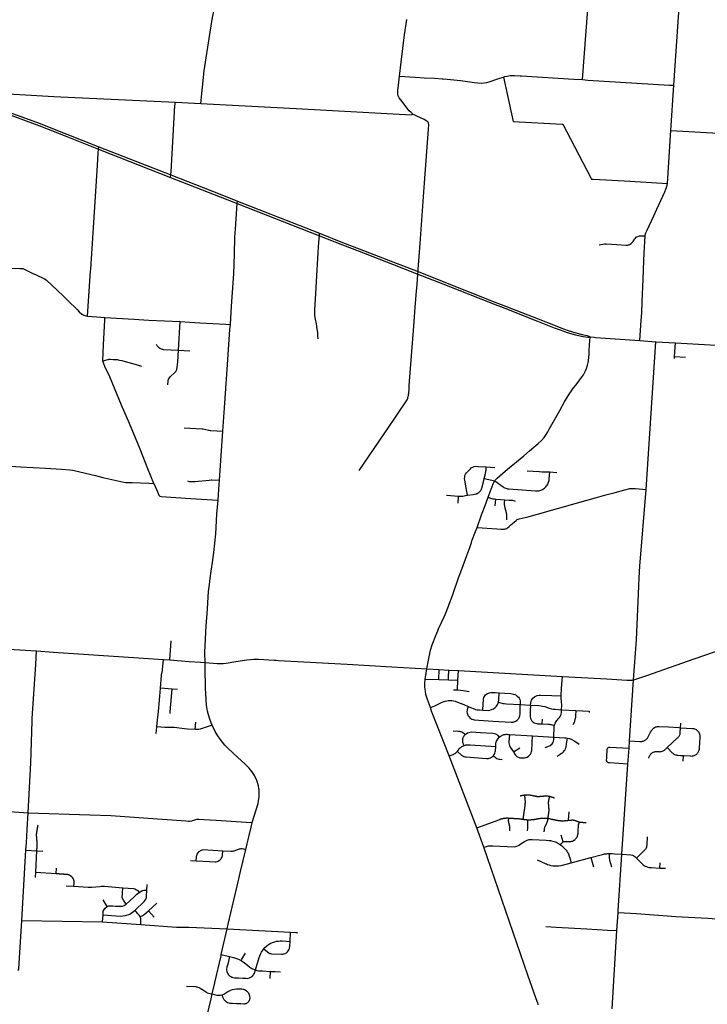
# Model space of a CAD drawing. Header units: feet. Extents: x 1677015 to 1902061, y 161166 to 378285.
# Tile 37 of 66: x 1826682 to 1848108, y 198333 to 229041. Entities that reach past the tile are written whole.
import ezdxf

# ---------------------------------------------------------------- set-up
doc = ezdxf.new("R2010")
doc.units = ezdxf.units.FT
doc.header["$MEASUREMENT"] = 0
doc.layers.add('326765_Road_Centerlines_O', color=7, linetype='Continuous')

msp = doc.modelspace()

# ---------------------------------------------------------------- linework, layer by layer
at = {"layer": '326765_Road_Centerlines_O'}
for p, q in [((1847068, 226996), (1848035, 241056)), ((1846974, 225586), (1847068, 226996)), ((1831532, 226467), (1832330, 226427)), ((1846865, 223929), (1846974, 225586)), ((1846974, 225586), (1848648, 225493)), ((1829140, 225003), (1829146, 225077)), ((1829140, 225003), (1831385, 224124)), ((1829140, 225003), (1831385, 224124)), ((1829146, 225077), (1831395, 224198)), ((1831385, 224124), (1831395, 224198)), ((1833463, 223307), (1833468, 223383)), ((1833463, 223307), (1836023, 222304)), ((1833463, 223307), (1836023, 222304)), ((1833468, 223383), (1836028, 222380)), ((1836023, 222304), (1836028, 222380)), ((1839090, 221108), (1839094, 221183)), ((1829334, 219757), (1829349, 219757)), ((1831626, 218731), (1831680, 219625)), ((1846006, 219037), (1846510, 218999)), ((1846006, 219037), (1846510, 218999)), ((1846205, 214389), (1846510, 218999)), ((1846510, 218999), (1847117, 218960)), ((1846510, 218999), (1847117, 218960)), ((1847089, 218535), (1847117, 218960)), ((1831626, 218731), (1831986, 218709)), ((1847086, 218470), (1847089, 218535)), ((1847089, 218535), (1847426, 218512)), ((1832905, 214679), (1833013, 216204)), ((1841221, 215091), (1841491, 215072)), ((1841156, 214736), (1841485, 214658)), ((1843201, 214935), (1843420, 214920)), ((1839979, 214213), (1840359, 214186)), ((1840344, 213965), (1840359, 214186)), ((1841501, 213877), (1841515, 214091)), ((1825464, 209466), (1827209, 209356)), ((1831356, 209072), (1831398, 209674)), ((1831165, 209086), (1831356, 209072)), ((1831356, 209072), (1831958, 209029)), ((1839371, 208792), (1839749, 208773)), ((1839741, 208467), (1839749, 208773)), ((1839749, 208773), (1840057, 208758)), ((1840057, 208758), (1840357, 208743)), ((1840334, 208442), (1840357, 208743)), ((1840357, 208743), (1843593, 208561)), ((1839319, 208476), (1839741, 208467)), ((1839741, 208467), (1840042, 208450)), ((1840042, 208450), (1840334, 208442)), ((1840323, 208136), (1840334, 208442)), ((1845686, 206551), (1845813, 208455)), ((1831434, 208166), (1831066, 208189)), ((1831600, 208156), (1831434, 208166)), ((1840200, 208138), (1840323, 208136)), ((1842281, 207682), (1842597, 207665)), ((1843569, 207522), (1844008, 207498)), ((1830937, 206774), (1830956, 206982)), ((1832153, 206904), (1832167, 207128)), ((1842961, 207077), (1842970, 207231)), ((1847273, 206959), (1847282, 207098)), ((1841940, 206748), (1842666, 206705)), ((1842666, 206705), (1843331, 206667)), ((1847268, 206802), (1847273, 206959)), ((1840513, 206397), (1840528, 206404)), ((1845669, 206320), (1845686, 206551)), ((1840927, 203839), (1840064, 206079)), ((1842066, 206203), (1842266, 206336)), ((1845636, 205822), (1845669, 206320)), ((1847358, 205916), (1847368, 206080)), ((1845450, 203015), (1845636, 205822)), ((1843782, 204072), (1843801, 204331)), ((1841145, 203229), (1840927, 203839)), ((1843620, 203396), (1843558, 203609)), ((1826747, 200952), (1826876, 203141)), ((1826876, 203141), (1827217, 203122)), ((1827188, 202451), (1827217, 203122)), ((1827217, 203122), (1827402, 203112)), ((1845334, 201251), (1845450, 203015)), ((1832007, 202823), (1832185, 202812)), ((1843866, 202749), (1844482, 202915)), ((1844482, 202915), (1844567, 202616)), ((1846626, 202581), (1846638, 202741)), ((1827171, 202285), (1827188, 202451)), ((1827188, 202451), (1827819, 202413)), ((1827819, 202413), (1827830, 202584)), ((1830645, 201891), (1830658, 202070)), ((1828131, 202032), (1828360, 202017)), ((1829405, 201387), (1829285, 201591)), ((1830693, 201252), (1830953, 201491)), ((1830693, 201252), (1830875, 201052)), ((1845294, 200631), (1845331, 201200)), ((1845331, 201200), (1845334, 201251)), ((1826747, 200952), (1829265, 200901)), ((1829265, 200901), (1829281, 201122)), ((1829265, 200901), (1830455, 200825)), ((1832965, 199882), (1833151, 200690)), ((1833151, 200690), (1835122, 200579)), ((1835106, 200295), (1835122, 200579)), ((1843082, 200759), (1843404, 200741)), ((1845143, 198193), (1845294, 200631)), ((1832965, 199882), (1833215, 199822)), ((1834482, 199357), (1834472, 199133))]:
    msp.add_line(p, q, dxfattribs=at)
for points in [[(1832330, 226427), (1832429, 227449), (1832610, 228589), (1832690, 229106), (1832763, 229444), (1832734, 229539), (1832417, 230228), (1832312, 230459), (1832210, 230660)], [(1844217, 227171), (1844387, 229371), (1844388, 229382)], [(1838522, 227277), (1838570, 227717), (1838677, 228572), (1838746, 229052)], [(1838936, 226094), (1838877, 226143), (1838822, 226202), (1838715, 226336), (1838596, 226489), (1838505, 226608), (1838493, 226628), (1838484, 226646), (1838477, 226664), (1838471, 226684), (1838467, 226703), (1838464, 226723), (1838464, 226763), (1838469, 226838), (1838489, 226998), (1838522, 227277)], [(1838522, 227277), (1839006, 227251), (1839283, 227232), (1839613, 227214), (1839848, 227198), (1839874, 227197)], [(1839874, 227197), (1840007, 227188), (1840215, 227167), (1840317, 227154), (1840421, 227140), (1840712, 227098), (1840856, 227078), (1840958, 227069), (1841061, 227064), (1841154, 227070), (1841238, 227083), (1841343, 227113), (1841490, 227161), (1841642, 227217), (1841754, 227253)], [(1841754, 227253), (1841804, 227267), (1841873, 227282), (1841965, 227296), (1842020, 227299), (1842096, 227298), (1842280, 227290)], [(1841754, 227253), (1842055, 225868), (1843589, 225785)], [(1842280, 227290), (1842323, 227288), (1843953, 227187), (1844217, 227171)], [(1844217, 227171), (1844386, 227160), (1846928, 226998), (1847068, 226996)], [(1824899, 226738), (1825188, 226606), (1825759, 226337), (1826068, 226199), (1826410, 226060), (1827279, 225742), (1828151, 225397), (1829140, 225003)], [(1824899, 226738), (1825188, 226606), (1825759, 226337), (1826068, 226199), (1826410, 226060), (1827279, 225742), (1828151, 225397), (1829140, 225003)], [(1824934, 226791), (1825163, 226686), (1825665, 226448), (1825996, 226301), (1826369, 226148), (1826630, 226053), (1827284, 225817), (1828156, 225472), (1829146, 225077)], [(1825527, 226780), (1825548, 226774), (1825605, 226766), (1827751, 226650), (1831532, 226467)], [(1831395, 224198), (1831399, 224311), (1831513, 226350), (1831532, 226467)], [(1832330, 226427), (1835299, 226276), (1838315, 226106), (1838890, 226078), (1838936, 226094)], [(1839408, 225842), (1839401, 225853), (1839371, 225878), (1839281, 225926), (1839058, 226032), (1838936, 226094)], [(1839094, 221183), (1839098, 221259), (1839108, 221389), (1839157, 222058), (1839299, 223952), (1839421, 225628), (1839429, 225773), (1839422, 225819), (1839408, 225842)], [(1843589, 225785), (1843611, 225784), (1844482, 224105)], [(1828799, 219795), (1828891, 221196), (1828894, 221257), (1829104, 224497), (1829128, 224877), (1829140, 225003)], [(1831395, 224198), (1832930, 223595), (1833468, 223383)], [(1831385, 224124), (1832925, 223519), (1833463, 223307)], [(1831385, 224124), (1832925, 223519), (1833463, 223307)], [(1844482, 224105), (1844499, 224071), (1844552, 224071), (1845526, 224015), (1846865, 223929)], [(1846168, 222299), (1846186, 222368), (1846221, 222457), (1846368, 222764), (1846441, 222919), (1846531, 223127), (1846781, 223670), (1846817, 223751), (1846836, 223808), (1846856, 223881), (1846865, 223929)], [(1833246, 219539), (1833285, 220110), (1833356, 221112), (1833378, 221724), (1833391, 222255), (1833404, 222513), (1833463, 223307)], [(1836028, 222380), (1836742, 222097), (1837264, 221897), (1838306, 221493), (1839094, 221183)], [(1835978, 219090), (1835977, 219184), (1835971, 219287), (1835953, 219398), (1835927, 219553), (1835898, 219697), (1835888, 219755), (1835879, 219831), (1835877, 219908), (1835881, 219985), (1835917, 220675), (1835928, 220875), (1835983, 221771), (1836004, 222099), (1836023, 222304)], [(1836023, 222304), (1836738, 222021), (1837259, 221821), (1838302, 221417), (1839090, 221108)], [(1836023, 222304), (1836738, 222021), (1837259, 221821), (1838302, 221417), (1839090, 221108)], [(1844740, 222024), (1844904, 222051), (1844953, 222054), (1845288, 222031), (1845572, 222011), (1845602, 222011), (1845624, 222013), (1845649, 222018), (1845674, 222026), (1845690, 222032), (1845709, 222042), (1845738, 222061), (1845758, 222078), (1845781, 222103), (1845797, 222125), (1845825, 222175), (1845833, 222189), (1845845, 222206), (1845868, 222232), (1845894, 222255), (1845916, 222269), (1845941, 222282), (1845966, 222292), (1845992, 222298), (1846026, 222303), (1846073, 222303), (1846168, 222299)], [(1846006, 219037), (1846044, 219656), (1846072, 219901), (1846075, 220241), (1846115, 220949), (1846127, 221516), (1846143, 221764), (1846168, 222299)], [(1824877, 221870), (1825379, 221619), (1825456, 221581), (1825928, 221344), (1826001, 221307), (1826687, 221282), (1826779, 221279), (1827113, 221120), (1827171, 221092), (1827456, 220954), (1827509, 220928), (1828048, 220421), (1828189, 220268), (1828473, 219998), (1828538, 219933), (1828622, 219857), (1828681, 219821), (1828740, 219800), (1828799, 219795)], [(1837256, 214977), (1838353, 216586), (1838478, 216766), (1838735, 217150), (1838755, 217188), (1838777, 217242), (1838798, 217328), (1838814, 217491), (1838823, 217637), (1838963, 219481), (1838998, 219925), (1839040, 220464), (1839066, 220780), (1839090, 221108)], [(1839090, 221108), (1839869, 220799), (1841442, 220180), (1841795, 220043), (1842813, 219642), (1843338, 219434), (1843519, 219364), (1843738, 219285), (1843999, 219212), (1844239, 219164), (1844384, 219139), (1844421, 219140), (1844454, 219145)], [(1839090, 221108), (1839869, 220799), (1841442, 220180), (1841795, 220043), (1842813, 219642), (1843338, 219434), (1843519, 219364), (1843738, 219285), (1843999, 219212), (1844239, 219164), (1844384, 219139), (1844421, 219140), (1844454, 219145)], [(1839094, 221183), (1839898, 220864), (1841472, 220245), (1841824, 220108), (1842843, 219708), (1843367, 219499), (1843549, 219429), (1843768, 219350), (1844010, 219271), (1844208, 219219), (1844367, 219189), (1844415, 219169), (1844454, 219145)], [(1828799, 219795), (1828939, 219782), (1829085, 219775), (1829334, 219757)], [(1829277, 218396), (1829273, 218408), (1829294, 218899), (1829338, 219671), (1829334, 219757)], [(1829349, 219757), (1830239, 219703), (1830707, 219673), (1831680, 219625)], [(1831680, 219625), (1831987, 219606), (1832296, 219588), (1833107, 219542), (1833246, 219539)], [(1833013, 216204), (1833064, 216941), (1833159, 218288), (1833235, 219377), (1833246, 219539)], [(1844429, 218671), (1844431, 218713), (1844440, 218905), (1844454, 219145)], [(1844454, 219145), (1844587, 219135), (1844624, 219132), (1846006, 219037)], [(1844454, 219145), (1844587, 219135), (1844624, 219132), (1846006, 219037)], [(1847117, 218960), (1848743, 218867), (1848891, 218859)], [(1847117, 218960), (1848743, 218867), (1848891, 218859)], [(1830935, 218924), (1830945, 218904), (1830951, 218889), (1830968, 218867), (1830993, 218842), (1831014, 218821), (1831048, 218797), (1831074, 218783), (1831093, 218776), (1831117, 218768), (1831136, 218763), (1831156, 218760), (1831176, 218758), (1831626, 218731)], [(1831297, 217657), (1831308, 217782), (1831324, 217831), (1831346, 217869), (1831380, 217909), (1831512, 218034), (1831545, 218072), (1831576, 218135), (1831589, 218199), (1831605, 218375), (1831626, 218731)], [(1843674, 217142), (1843692, 217175), (1843826, 217393), (1843878, 217471), (1843911, 217517), (1843949, 217568), (1844018, 217656), (1844193, 217881), (1844249, 217966), (1844314, 218087), (1844346, 218161), (1844378, 218262), (1844396, 218351), (1844405, 218406), (1844425, 218617), (1844429, 218671)], [(1829277, 218396), (1829359, 218420), (1829427, 218441), (1829448, 218448), (1829470, 218453), (1829492, 218455), (1829515, 218455), (1829597, 218448), (1829651, 218444), (1829688, 218442), (1829726, 218439), (1829755, 218435), (1829789, 218427), (1829860, 218409), (1830039, 218358), (1830236, 218305), (1830476, 218239)], [(1830861, 214576), (1830676, 215033), (1830438, 215651), (1830099, 216448), (1829859, 217020), (1829490, 217898), (1829340, 218228), (1829277, 218396)], [(1841485, 214658), (1841498, 214678), (1841563, 214739), (1841728, 214884), (1841885, 215021), (1842388, 215438), (1842567, 215594), (1842843, 215828), (1842946, 215919), (1843027, 216008), (1843092, 216108), (1843135, 216187), (1843184, 216272), (1843513, 216857), (1843674, 217142)], [(1831812, 216312), (1832368, 216279), (1832404, 216276), (1832438, 216269), (1832563, 216239), (1832585, 216235), (1832613, 216231), (1832634, 216229), (1833013, 216204)], [(1825430, 215177), (1826381, 215116), (1826713, 215096), (1827482, 215050), (1827980, 215020), (1828242, 215002), (1828329, 214995), (1828377, 214985), (1829044, 214821), (1829269, 214759), (1829931, 214618), (1829992, 214610), (1830183, 214607), (1830707, 214582), (1830861, 214576)], [(1840633, 214210), (1840595, 214443), (1840555, 214680), (1840547, 214735), (1840548, 214776), (1840558, 214824), (1840579, 214872), (1840602, 214906), (1840645, 214952), (1840729, 215038), (1840754, 215060), (1840804, 215090), (1840843, 215104), (1840898, 215112), (1840973, 215108), (1841221, 215091)], [(1841156, 214736), (1841192, 214886), (1841211, 214964), (1841215, 214995), (1841218, 215043), (1841221, 215091)], [(1842496, 214974), (1842868, 214948), (1842878, 214948), (1842951, 214944), (1842986, 214944), (1843047, 214943), (1843080, 214942), (1843147, 214939), (1843201, 214935)], [(1831912, 214661), (1831963, 214639), (1832021, 214637), (1832154, 214641), (1832245, 214648), (1832483, 214674), (1832583, 214685), (1832647, 214692), (1832669, 214692), (1832905, 214679)], [(1832863, 214058), (1832886, 214388), (1832905, 214679)], [(1840633, 214210), (1840808, 214238), (1840891, 214252), (1840901, 214254), (1840912, 214257), (1840924, 214261), (1840933, 214264), (1840945, 214269), (1840952, 214273), (1840961, 214277), (1840968, 214281), (1840978, 214287), (1840988, 214295), (1841003, 214306), (1841013, 214315), (1841024, 214326), (1841034, 214338), (1841045, 214352), (1841056, 214370), (1841068, 214393), (1841074, 214407), (1841083, 214434), (1841131, 214631), (1841156, 214736)], [(1841282, 214146), (1841344, 214313), (1841435, 214565), (1841468, 214631), (1841485, 214658)], [(1841485, 214658), (1841747, 214469), (1841772, 214453), (1841799, 214439), (1841828, 214427), (1841857, 214418), (1841887, 214411), (1841917, 214407), (1841922, 214407), (1842756, 214346), (1842761, 214345), (1842794, 214345), (1842826, 214347), (1842858, 214351), (1842890, 214358), (1842921, 214368), (1842952, 214381), (1842981, 214395), (1843009, 214412), (1843035, 214432), (1843059, 214453), (1843082, 214476), (1843103, 214502), (1843122, 214528), (1843138, 214556), (1843153, 214586), (1843164, 214616), (1843174, 214648), (1843180, 214679), (1843184, 214712), (1843201, 214935)], [(1830861, 214576), (1830988, 214291), (1831021, 214209), (1831044, 214178), (1831094, 214167), (1832000, 214111), (1832863, 214058)], [(1840934, 213208), (1841554, 213164), (1841675, 213156), (1841771, 213151), (1841789, 213153), (1841807, 213157), (1841824, 213162), (1841857, 213177), (1841887, 213198), (1841932, 213234), (1841987, 213285), (1842088, 213374), (1842150, 213423), (1842188, 213449), (1842243, 213469), (1842436, 213518), (1842559, 213545), (1842815, 213620), (1843442, 213798), (1843996, 213955), (1844661, 214142), (1844951, 214220), (1845239, 214296), (1845542, 214380), (1845693, 214415), (1845775, 214417), (1845874, 214415), (1846205, 214389)], [(1845813, 208455), (1845900, 209698), (1845973, 211376), (1845978, 211454), (1845984, 211559), (1845987, 211631), (1846010, 212000), (1846205, 214389)], [(1832459, 208993), (1832453, 209306), (1832494, 210152), (1832523, 210513), (1832533, 210668), (1832557, 211032), (1832570, 211203), (1832583, 211347), (1832618, 211618), (1832651, 211842), (1832693, 212116), (1832736, 212420), (1832790, 213007), (1832829, 213621), (1832863, 214058)], [(1840359, 214186), (1840423, 214182), (1840438, 214181), (1840452, 214181), (1840464, 214182), (1840471, 214183), (1840486, 214185), (1840571, 214199), (1840633, 214210)], [(1840934, 213208), (1841077, 213595), (1841187, 213894), (1841282, 214146)], [(1841282, 214146), (1841351, 214121), (1841387, 214108), (1841427, 214099), (1841473, 214094), (1841515, 214091)], [(1841515, 214091), (1841670, 214080), (1841795, 214071)], [(1841859, 213445), (1841865, 213549), (1841864, 213589), (1841861, 213613), (1841850, 213662), (1841815, 213804), (1841795, 213883), (1841793, 213898), (1841790, 213913), (1841789, 213929), (1841788, 213949), (1841790, 213983), (1841795, 214071)], [(1841795, 214071), (1841939, 214060), (1841996, 214056), (1842034, 214052), (1842062, 214046), (1842104, 214032), (1842125, 214022)], [(1840108, 210927), (1840125, 210972), (1840185, 211141), (1840359, 211631), (1840456, 211900), (1840615, 212333), (1840707, 212580), (1840763, 212735), (1840774, 212786), (1840889, 213084), (1840934, 213208)], [(1839371, 208792), (1839424, 209071), (1839488, 209382), (1839533, 209549), (1839646, 209840), (1839707, 209980), (1839735, 210042), (1839907, 210416), (1839949, 210511), (1840041, 210751), (1840108, 210927)], [(1845813, 208455), (1845854, 208464), (1846221, 208585), (1847704, 209111), (1848332, 209329), (1848809, 209499), (1848907, 209533), (1849422, 209713), (1849808, 209852), (1850303, 210056)], [(1826942, 204308), (1827024, 205867), (1827067, 207166), (1827070, 207242), (1827187, 208934), (1827209, 209356)], [(1827209, 209356), (1827733, 209320), (1831165, 209086)], [(1831066, 208189), (1831103, 208584), (1831106, 208607), (1831132, 208743), (1831135, 208766), (1831165, 209086)], [(1831958, 209029), (1832323, 209003), (1832459, 208993)], [(1832459, 208993), (1832836, 208967), (1832930, 208963), (1833023, 208967), (1833111, 208976), (1833412, 209022), (1833762, 209078), (1833870, 209090), (1833978, 209096), (1834125, 209093), (1834616, 209064), (1834675, 209062), (1834734, 209059), (1835534, 209013), (1836888, 208937), (1838276, 208855), (1839371, 208792)], [(1832678, 207034), (1832645, 207115), (1832603, 207229), (1832566, 207357), (1832537, 207477), (1832516, 207598), (1832507, 207659), (1832491, 207843), (1832475, 208190), (1832464, 208830), (1832459, 208993)], [(1839319, 208476), (1839325, 208526), (1839371, 208792)], [(1840042, 208450), (1840049, 208531), (1840057, 208758)], [(1843557, 207962), (1843570, 208192), (1843593, 208561)], [(1843593, 208561), (1844974, 208488), (1845606, 208445), (1845770, 208445), (1845813, 208455)], [(1839479, 207590), (1839387, 207837), (1839341, 207998), (1839324, 208096), (1839310, 208226), (1839306, 208327), (1839310, 208384), (1839312, 208421), (1839319, 208476)], [(1830956, 206982), (1830975, 207208), (1831009, 207470), (1831043, 207819), (1831066, 208189)], [(1831366, 207405), (1831371, 207454), (1831427, 208048), (1831434, 208166)], [(1840323, 208136), (1840508, 208121), (1840685, 208088)], [(1841116, 207512), (1841123, 207708), (1841130, 207810), (1841137, 207862), (1841149, 207898), (1841166, 207935), (1841202, 207981), (1841224, 208002), (1841259, 208026), (1841292, 208042), (1841317, 208051), (1841364, 208058), (1841409, 208057), (1841494, 208053), (1841628, 208043)], [(1841605, 207760), (1841611, 207830), (1841628, 208043)], [(1841628, 208043), (1841797, 208036), (1841991, 208022), (1842069, 208011), (1842109, 207997), (1842152, 207974), (1842189, 207946), (1842221, 207912), (1842245, 207878), (1842262, 207840), (1842276, 207800), (1842281, 207759), (1842281, 207682)], [(1842597, 207665), (1842618, 207778), (1842628, 207820), (1842669, 207877), (1842726, 207927), (1842807, 207965), (1842868, 207974), (1842898, 207973), (1843263, 207960), (1843413, 207959), (1843557, 207962)], [(1843569, 207522), (1843573, 207660), (1843566, 207768), (1843559, 207905), (1843557, 207962)], [(1839479, 207590), (1839566, 207625), (1839619, 207644), (1839663, 207661), (1839782, 207722), (1839842, 207753), (1839943, 207788), (1839988, 207799), (1840031, 207804), (1840084, 207808), (1840143, 207805), (1840203, 207797), (1840254, 207786), (1840325, 207761), (1840519, 207679), (1840660, 207622)], [(1840064, 206079), (1839517, 207480), (1839479, 207590)], [(1840660, 207622), (1840625, 207519), (1840620, 207457), (1840624, 207414), (1840632, 207385), (1840643, 207355), (1840654, 207332), (1840684, 207294), (1840710, 207265), (1840742, 207242), (1840774, 207223), (1840816, 207211), (1840846, 207204), (1841423, 207165), (1841997, 207133), (1842019, 207132), (1842054, 207135), (1842084, 207141), (1842113, 207151), (1842141, 207164), (1842180, 207191), (1842214, 207225), (1842230, 207246), (1842241, 207264), (1842258, 207304), (1842265, 207333), (1842273, 207395), (1842281, 207682)], [(1840660, 207622), (1840734, 207589), (1840843, 207546), (1840889, 207531), (1840940, 207521), (1841008, 207515), (1841116, 207512)], [(1841116, 207512), (1841275, 207501), (1841336, 207510), (1841386, 207526), (1841445, 207552), (1841498, 207590), (1841536, 207633), (1841577, 207695), (1841605, 207760)], [(1841605, 207760), (1841735, 207719), (1841780, 207711), (1841853, 207704), (1842281, 207682)], [(1842597, 207665), (1842592, 207486), (1842587, 207346), (1842589, 207299), (1842597, 207260), (1842609, 207228), (1842619, 207209), (1842635, 207184), (1842649, 207167), (1842670, 207146), (1842681, 207137), (1842713, 207116), (1842753, 207098), (1842795, 207087), (1842816, 207085), (1842961, 207077)], [(1842597, 207665), (1842864, 207650), (1842931, 207644), (1842976, 207635), (1843042, 207617), (1843182, 207571), (1843249, 207553), (1843306, 207542), (1843367, 207537), (1843569, 207522)], [(1843347, 207038), (1843356, 207068), (1843364, 207092), (1843375, 207115), (1843381, 207126), (1843397, 207153), (1843419, 207183), (1843436, 207203), (1843474, 207244), (1843491, 207263), (1843506, 207283), (1843522, 207307), (1843554, 207371), (1843560, 207395), (1843567, 207439), (1843569, 207522)], [(1844008, 207498), (1844001, 207325), (1843997, 207280), (1843985, 207217), (1843971, 207165), (1843956, 207124), (1843923, 207045)], [(1844008, 207498), (1844425, 207479), (1844423, 207434)], [(1832153, 206904), (1831909, 206918), (1831813, 206926), (1831494, 206965), (1831461, 206968), (1831362, 206967), (1831322, 206963), (1831285, 206964), (1831254, 206963), (1831209, 206964), (1830956, 206982)], [(1832678, 207034), (1832489, 206972), (1832369, 206933), (1832301, 206911), (1832266, 206902), (1832225, 206899), (1832153, 206904)], [(1834142, 205028), (1834138, 205067), (1834123, 205152), (1834074, 205315), (1834001, 205470), (1833941, 205565), (1833888, 205636), (1833829, 205703), (1833693, 205833), (1833477, 206033), (1833161, 206328), (1833077, 206416), (1832998, 206509), (1832924, 206606), (1832855, 206706), (1832773, 206842), (1832678, 207034)], [(1842961, 207077), (1843136, 207067), (1843185, 207066), (1843213, 207064), (1843246, 207059), (1843278, 207053), (1843347, 207038)], [(1843331, 206667), (1843339, 206984), (1843341, 207005), (1843347, 207038)], [(1846434, 206945), (1846462, 206965), (1846496, 206982), (1846522, 206991), (1846551, 206998), (1846577, 207001), (1846609, 207001), (1846900, 206982), (1847219, 206962), (1847273, 206959)], [(1840194, 206863), (1840357, 206854), (1840378, 206852), (1840408, 206846), (1840429, 206840), (1840449, 206831), (1840461, 206826), (1840487, 206810), (1840517, 206785), (1840559, 206744)], [(1840528, 206404), (1840504, 206464), (1840495, 206494), (1840488, 206526), (1840486, 206572), (1840489, 206605), (1840500, 206650), (1840509, 206672), (1840517, 206688), (1840534, 206716), (1840559, 206744)], [(1840559, 206744), (1840593, 206773), (1840633, 206798), (1840676, 206815), (1840716, 206824), (1840763, 206827), (1841046, 206810), (1841421, 206788), (1841466, 206781), (1841511, 206765), (1841548, 206743), (1841579, 206718), (1841628, 206666)], [(1841514, 206378), (1841524, 206474), (1841534, 206514), (1841543, 206542), (1841559, 206576), (1841588, 206621), (1841628, 206666)], [(1841628, 206666), (1841654, 206688), (1841687, 206710), (1841730, 206732), (1841764, 206744), (1841809, 206752), (1841844, 206755), (1841872, 206755), (1841889, 206753), (1841940, 206748)], [(1841940, 206748), (1841927, 206519), (1841927, 206488), (1841931, 206451), (1841940, 206406), (1841965, 206355), (1842066, 206203)], [(1842066, 206203), (1842107, 206137), (1842129, 206106), (1842150, 206084), (1842175, 206065), (1842199, 206050), (1842225, 206038), (1842247, 206029), (1842268, 206023), (1842296, 206020), (1842337, 206020), (1842382, 206017), (1842417, 206018), (1842461, 206026), (1842498, 206045), (1842539, 206068), (1842570, 206099), (1842600, 206135), (1842621, 206180), (1842633, 206219), (1842636, 206254), (1842666, 206705)], [(1843059, 206345), (1843138, 206370), (1843213, 206403), (1843271, 206455), (1843294, 206489), (1843313, 206531), (1843327, 206597), (1843331, 206667)], [(1843331, 206667), (1843662, 206646), (1843707, 206642), (1843751, 206635)], [(1845686, 206551), (1846010, 206530), (1846039, 206528), (1846066, 206531), (1846092, 206535), (1846114, 206541), (1846134, 206549), (1846154, 206559), (1846169, 206568), (1846186, 206580), (1846206, 206596), (1846224, 206615), (1846242, 206637), (1846254, 206656), (1846343, 206817), (1846366, 206858), (1846382, 206885), (1846398, 206909), (1846414, 206928), (1846434, 206945)], [(1846863, 206345), (1847182, 206642), (1847199, 206659), (1847214, 206676), (1847228, 206695), (1847240, 206715), (1847250, 206736), (1847258, 206758), (1847264, 206780), (1847268, 206802)], [(1847273, 206959), (1847647, 206937), (1847678, 206931), (1847710, 206923), (1847738, 206911), (1847762, 206899), (1847786, 206882), (1847805, 206865), (1847825, 206842), (1847842, 206818), (1847856, 206793), (1847870, 206758), (1847876, 206725), (1847879, 206696), (1847879, 206668), (1847865, 206474), (1847857, 206338)], [(1840320, 206219), (1840379, 206298), (1840407, 206329), (1840426, 206345), (1840460, 206370), (1840492, 206388), (1840513, 206397)], [(1840528, 206404), (1840571, 206418), (1840589, 206421), (1840619, 206425), (1840668, 206425), (1840723, 206427), (1841514, 206378)], [(1841441, 206083), (1841457, 206103), (1841478, 206137), (1841492, 206169), (1841502, 206212), (1841505, 206238), (1841514, 206378)], [(1843432, 206073), (1843519, 206130), (1843569, 206163), (1843593, 206180), (1843623, 206205), (1843651, 206237), (1843675, 206274), (1843693, 206312), (1843707, 206358), (1843723, 206452), (1843751, 206635)], [(1843751, 206635), (1843813, 206622), (1843885, 206593), (1843955, 206555), (1844070, 206479), (1844111, 206447)], [(1845636, 205822), (1845072, 205861), (1845032, 205864), (1845013, 205871), (1844996, 205883), (1844982, 205900), (1844975, 205918), (1844972, 205930), (1844977, 206032), (1844993, 206287), (1845000, 206315), (1845013, 206334), (1845028, 206346), (1845051, 206356), (1845071, 206358), (1845669, 206320)], [(1840064, 206079), (1840185, 206120), (1840204, 206129), (1840225, 206141), (1840246, 206154), (1840270, 206173), (1840301, 206203), (1840320, 206219)], [(1840320, 206219), (1840451, 206105), (1840487, 206080), (1840518, 206065), (1840556, 206053), (1840596, 206047), (1841227, 206003), (1841264, 206001), (1841286, 206002), (1841316, 206008), (1841349, 206018), (1841388, 206038), (1841420, 206062), (1841441, 206083)], [(1841441, 206083), (1841496, 206036), (1841520, 206017), (1841551, 205999), (1841579, 205987), (1841609, 205980), (1841626, 205977), (1841644, 205975), (1841719, 205971)], [(1846282, 206007), (1846287, 206031), (1846295, 206054), (1846304, 206077), (1846316, 206098), (1846330, 206118), (1846346, 206137), (1846363, 206154), (1846383, 206170), (1846403, 206183), (1846425, 206194), (1846448, 206203), (1846471, 206210), (1846495, 206215), (1846520, 206217), (1846544, 206217), (1846606, 206213), (1846632, 206212), (1846657, 206215), (1846682, 206220), (1846706, 206227), (1846730, 206237), (1846752, 206249), (1846773, 206263), (1846792, 206279), (1846863, 206345)], [(1847368, 206080), (1847272, 206086), (1847271, 206086), (1847193, 206091), (1847170, 206094), (1847146, 206099), (1847124, 206106), (1847102, 206115), (1847081, 206126), (1847061, 206139), (1847043, 206154), (1847026, 206170), (1846863, 206345)], [(1847857, 206338), (1847855, 206319), (1847854, 206301), (1847851, 206277), (1847846, 206253), (1847838, 206229), (1847829, 206207), (1847817, 206185), (1847803, 206165), (1847787, 206146), (1847770, 206129), (1847750, 206114), (1847730, 206100), (1847708, 206089), (1847685, 206080), (1847662, 206073), (1847638, 206069), (1847613, 206066), (1847589, 206067), (1847368, 206080)], [(1833927, 204004), (1834108, 204599), (1834128, 204684), (1834145, 204813), (1834149, 204923), (1834146, 204987), (1834142, 205028)], [(1842273, 204836), (1842283, 204838), (1842292, 204840), (1842301, 204842), (1842310, 204844), (1842320, 204846), (1842329, 204847), (1842338, 204849), (1842347, 204851), (1842356, 204853), (1842365, 204854), (1842373, 204856), (1842381, 204858), (1842389, 204859), (1842397, 204861), (1842403, 204862), (1842409, 204863), (1842415, 204864)], [(1842370, 204105), (1842372, 204114), (1842373, 204124), (1842374, 204134), (1842376, 204143), (1842377, 204153), (1842379, 204163), (1842380, 204172), (1842382, 204182), (1842383, 204192), (1842384, 204201), (1842386, 204211), (1842387, 204221), (1842389, 204231), (1842390, 204240), (1842392, 204250), (1842393, 204260), (1842394, 204269), (1842396, 204279), (1842397, 204289), (1842399, 204298), (1842400, 204308), (1842401, 204318), (1842403, 204327), (1842404, 204337), (1842406, 204347), (1842407, 204356), (1842409, 204366), (1842410, 204376), (1842411, 204386), (1842413, 204395), (1842414, 204405), (1842416, 204415), (1842417, 204424), (1842418, 204434), (1842420, 204444), (1842421, 204453), (1842423, 204463), (1842424, 204473), (1842426, 204482), (1842427, 204492), (1842428, 204502), (1842430, 204511), (1842432, 204527), (1842434, 204542), (1842435, 204557), (1842437, 204572), (1842438, 204587), (1842438, 204602), (1842439, 204617), (1842439, 204633), (1842439, 204648), (1842439, 204663), (1842439, 204678), (1842438, 204693), (1842437, 204708), (1842436, 204723), (1842434, 204739), (1842432, 204754), (1842430, 204769), (1842428, 204784), (1842427, 204793), (1842425, 204802), (1842424, 204811), (1842422, 204819), (1842421, 204828), (1842419, 204837), (1842418, 204846), (1842417, 204855), (1842415, 204864)], [(1842415, 204864), (1842423, 204865), (1842430, 204866), (1842438, 204867), (1842445, 204868), (1842453, 204869), (1842460, 204869), (1842468, 204870), (1842477, 204870), (1842485, 204870), (1842493, 204870), (1842501, 204870), (1842510, 204870), (1842518, 204870), (1842526, 204869), (1842534, 204869), (1842543, 204868), (1842551, 204867), (1842559, 204866), (1842567, 204865), (1842575, 204864), (1842584, 204862), (1842592, 204861), (1842600, 204859), (1842609, 204857), (1842619, 204855), (1842628, 204853), (1842638, 204851), (1842647, 204849), (1842656, 204847), (1842666, 204845), (1842675, 204843), (1842685, 204841), (1842694, 204839), (1842704, 204837), (1842713, 204835), (1842722, 204833), (1842732, 204830), (1842741, 204828), (1842750, 204827), (1842758, 204825), (1842766, 204824), (1842774, 204822), (1842782, 204821), (1842791, 204820), (1842799, 204819), (1842807, 204819), (1842816, 204818), (1842824, 204818), (1842832, 204817), (1842840, 204817), (1842849, 204817), (1842857, 204817), (1842865, 204817), (1842874, 204818), (1842882, 204818), (1842890, 204819), (1842900, 204820), (1842910, 204821), (1842919, 204821), (1842929, 204822), (1842938, 204823), (1842948, 204824), (1842958, 204825), (1842967, 204826), (1842977, 204826), (1842987, 204827), (1842996, 204828), (1843006, 204829), (1843015, 204830), (1843025, 204831), (1843035, 204831), (1843043, 204832), (1843052, 204833), (1843060, 204833), (1843069, 204833), (1843077, 204833), (1843086, 204833), (1843095, 204833), (1843103, 204833), (1843112, 204832), (1843120, 204832), (1843129, 204831), (1843137, 204830), (1843146, 204829), (1843154, 204828), (1843162, 204826), (1843170, 204825), (1843178, 204823), (1843185, 204822), (1843193, 204820), (1843201, 204818)], [(1820244, 204793), (1821549, 204716), (1824887, 204459), (1826369, 204350), (1826942, 204308)], [(1843146, 204130), (1843148, 204140), (1843149, 204149), (1843150, 204159), (1843152, 204168), (1843153, 204178), (1843154, 204187), (1843155, 204197), (1843157, 204207), (1843158, 204216), (1843159, 204226), (1843160, 204235), (1843162, 204245), (1843163, 204254), (1843164, 204264), (1843165, 204273), (1843167, 204283), (1843168, 204292), (1843169, 204302), (1843170, 204311), (1843172, 204321), (1843173, 204330), (1843174, 204336), (1843174, 204342), (1843175, 204348), (1843176, 204356), (1843176, 204364), (1843177, 204372), (1843177, 204380), (1843177, 204388), (1843177, 204396), (1843177, 204404), (1843177, 204412), (1843177, 204420), (1843176, 204428), (1843176, 204436), (1843175, 204445), (1843174, 204455), (1843173, 204464), (1843173, 204473), (1843172, 204483), (1843171, 204492), (1843170, 204502), (1843170, 204511), (1843169, 204521), (1843168, 204530), (1843167, 204540), (1843166, 204549), (1843166, 204558), (1843165, 204568), (1843164, 204577), (1843164, 204585), (1843164, 204594), (1843163, 204602), (1843163, 204611), (1843164, 204620), (1843164, 204628), (1843164, 204637), (1843165, 204646), (1843166, 204654), (1843166, 204663), (1843167, 204671), (1843169, 204680), (1843170, 204689), (1843171, 204697), (1843173, 204706), (1843175, 204714), (1843177, 204722), (1843179, 204731), (1843181, 204740), (1843184, 204750), (1843186, 204760), (1843189, 204770), (1843191, 204779), (1843193, 204789), (1843196, 204799), (1843198, 204808), (1843201, 204818)], [(1843201, 204818), (1843208, 204816), (1843215, 204814), (1843222, 204812), (1843229, 204810), (1843236, 204808), (1843243, 204805), (1843251, 204803), (1843258, 204800), (1843266, 204798), (1843274, 204795), (1843283, 204792), (1843292, 204789), (1843301, 204786), (1843310, 204783), (1843319, 204780), (1843328, 204777), (1843337, 204774), (1843346, 204771)], [(1826876, 203141), (1826889, 203367), (1826912, 203789), (1826942, 204308)], [(1826942, 204308), (1828869, 204243), (1829522, 204217), (1830390, 204163), (1831859, 204054), (1831942, 204049), (1831984, 204049), (1832048, 204060), (1832108, 204076), (1832206, 204103), (1832261, 204104), (1832428, 204100), (1832805, 204075), (1833743, 204017), (1833927, 204004)], [(1827217, 203122), (1827218, 203132), (1827218, 203142), (1827219, 203151), (1827219, 203161), (1827220, 203171), (1827221, 203180), (1827221, 203190), (1827222, 203200), (1827222, 203210), (1827223, 203219), (1827223, 203229), (1827224, 203239), (1827224, 203249), (1827225, 203258), (1827225, 203268), (1827226, 203278), (1827226, 203287), (1827227, 203297), (1827228, 203307), (1827228, 203316), (1827228, 203325), (1827228, 203334), (1827228, 203342), (1827228, 203351), (1827228, 203360), (1827227, 203369), (1827227, 203378), (1827226, 203387), (1827225, 203397), (1827224, 203407), (1827223, 203417), (1827223, 203427), (1827222, 203437), (1827221, 203447), (1827220, 203457), (1827219, 203467), (1827218, 203476), (1827217, 203486), (1827216, 203496), (1827215, 203506), (1827214, 203516), (1827214, 203526), (1827213, 203536), (1827212, 203546), (1827211, 203556), (1827210, 203565), (1827209, 203575), (1827209, 203584), (1827209, 203594), (1827209, 203603), (1827209, 203612), (1827209, 203622), (1827209, 203631), (1827210, 203640), (1827210, 203650), (1827211, 203659), (1827212, 203668), (1827213, 203678), (1827215, 203687), (1827216, 203696), (1827218, 203705), (1827219, 203715), (1827221, 203724), (1827222, 203733), (1827224, 203743), (1827225, 203752), (1827227, 203761), (1827229, 203771), (1827230, 203780), (1827232, 203789), (1827233, 203799), (1827235, 203808), (1827236, 203817), (1827238, 203827), (1827239, 203836), (1827241, 203846), (1827243, 203855), (1827244, 203864), (1827245, 203872), (1827247, 203881), (1827248, 203890), (1827250, 203898), (1827251, 203907), (1827253, 203916), (1827254, 203924)], [(1833725, 203159), (1833822, 203561), (1833890, 203858), (1833927, 204004)], [(1840927, 203839), (1841639, 204102), (1841648, 204105), (1841657, 204109), (1841667, 204112), (1841677, 204115), (1841686, 204118), (1841696, 204121), (1841706, 204124), (1841716, 204127), (1841725, 204129), (1841735, 204131), (1841745, 204133), (1841755, 204135), (1841765, 204137), (1841775, 204138), (1841785, 204140), (1841795, 204141), (1841805, 204142), (1841816, 204143), (1841826, 204143), (1841836, 204144), (1841846, 204144), (1841856, 204145), (1841866, 204145), (1841876, 204144), (1841887, 204144), (1841897, 204144), (1841905, 204143), (1841913, 204143), (1841921, 204142)], [(1841953, 203746), (1841954, 203756), (1841954, 203765), (1841955, 203775), (1841955, 203784), (1841956, 203794), (1841956, 203803), (1841957, 203813), (1841958, 203822), (1841958, 203826), (1841958, 203831), (1841958, 203835), (1841958, 203839), (1841958, 203843), (1841958, 203847), (1841958, 203852), (1841957, 203856), (1841957, 203860), (1841956, 203864), (1841956, 203869), (1841955, 203873), (1841955, 203877), (1841954, 203881), (1841953, 203885), (1841952, 203890), (1841951, 203894), (1841950, 203898), (1841948, 203907), (1841946, 203917), (1841943, 203926), (1841941, 203936), (1841939, 203945), (1841936, 203955), (1841934, 203964), (1841931, 203974), (1841929, 203983), (1841927, 203993), (1841924, 204002), (1841923, 204006), (1841922, 204010), (1841921, 204015), (1841921, 204019), (1841920, 204023), (1841919, 204027), (1841919, 204031), (1841918, 204036), (1841918, 204040), (1841917, 204044), (1841917, 204048), (1841917, 204053), (1841917, 204057), (1841917, 204061), (1841917, 204065), (1841917, 204070), (1841917, 204074), (1841917, 204078), (1841918, 204087), (1841918, 204096), (1841919, 204105), (1841919, 204115), (1841920, 204124), (1841920, 204133), (1841921, 204142)], [(1841921, 204142), (1841930, 204142), (1841940, 204141), (1841950, 204140), (1841959, 204140), (1841969, 204139), (1841979, 204139), (1841988, 204138), (1841998, 204138), (1842008, 204137), (1842017, 204136), (1842027, 204136), (1842037, 204135), (1842047, 204135), (1842056, 204134), (1842066, 204134), (1842076, 204133), (1842085, 204132), (1842095, 204132), (1842105, 204131), (1842115, 204131), (1842124, 204130), (1842134, 204129), (1842144, 204129), (1842153, 204128), (1842163, 204128), (1842173, 204127), (1842182, 204127), (1842192, 204126), (1842202, 204125), (1842219, 204124), (1842236, 204123), (1842254, 204121), (1842271, 204119), (1842288, 204117), (1842296, 204115), (1842304, 204114), (1842312, 204113), (1842321, 204112), (1842329, 204111), (1842337, 204109), (1842345, 204108), (1842354, 204107), (1842362, 204106), (1842370, 204105)], [(1842370, 204105), (1842379, 204103), (1842388, 204102), (1842396, 204101), (1842405, 204100), (1842421, 204097), (1842438, 204095), (1842454, 204094), (1842470, 204092), (1842487, 204091), (1842503, 204090), (1842520, 204089)], [(1842509, 203742), (1842512, 203827), (1842520, 204089)], [(1842520, 204089), (1842527, 204089), (1842544, 204089), (1842561, 204089), (1842578, 204089), (1842595, 204090), (1842612, 204091), (1842629, 204092), (1842646, 204094), (1842663, 204095), (1842680, 204097), (1842697, 204100), (1842714, 204102), (1842724, 204104), (1842734, 204106), (1842743, 204107), (1842753, 204109), (1842763, 204111), (1842773, 204112), (1842783, 204114), (1842793, 204116), (1842802, 204117), (1842812, 204119), (1842822, 204120), (1842832, 204122), (1842842, 204124), (1842852, 204125), (1842868, 204128), (1842885, 204130), (1842902, 204133), (1842919, 204134), (1842936, 204136), (1842953, 204137), (1842970, 204138), (1842987, 204139), (1843004, 204139), (1843022, 204139), (1843039, 204139), (1843056, 204138), (1843073, 204137), (1843090, 204136), (1843107, 204135), (1843124, 204133), (1843135, 204132), (1843146, 204130)], [(1843029, 203713), (1843029, 203722), (1843030, 203731), (1843030, 203740), (1843031, 203749), (1843032, 203758), (1843032, 203768), (1843033, 203777), (1843033, 203786), (1843034, 203792), (1843034, 203799), (1843035, 203803), (1843035, 203806), (1843036, 203810), (1843036, 203814), (1843037, 203818), (1843038, 203822), (1843039, 203826), (1843040, 203830), (1843041, 203834), (1843042, 203838), (1843043, 203842), (1843044, 203846), (1843045, 203850), (1843047, 203854), (1843048, 203858), (1843050, 203861), (1843051, 203865), (1843053, 203869), (1843054, 203873), (1843056, 203877), (1843060, 203885), (1843064, 203894), (1843068, 203902), (1843072, 203911), (1843076, 203920), (1843080, 203928), (1843084, 203937), (1843088, 203945), (1843092, 203954), (1843096, 203963), (1843100, 203971), (1843104, 203980), (1843108, 203988), (1843112, 203997), (1843116, 204006), (1843118, 204010), (1843120, 204015), (1843122, 204020), (1843124, 204024), (1843126, 204029), (1843128, 204034), (1843129, 204039), (1843131, 204043), (1843132, 204048), (1843134, 204053), (1843135, 204058), (1843136, 204063), (1843137, 204068), (1843138, 204073), (1843139, 204078), (1843140, 204083), (1843141, 204088), (1843142, 204093), (1843143, 204101), (1843144, 204109), (1843145, 204117), (1843146, 204125), (1843146, 204130)], [(1843146, 204130), (1843163, 204128), (1843179, 204125), (1843195, 204123), (1843211, 204120), (1843227, 204116), (1843237, 204114), (1843246, 204112), (1843256, 204110), (1843266, 204108), (1843275, 204106), (1843285, 204104), (1843294, 204102), (1843304, 204100), (1843314, 204098), (1843323, 204095), (1843333, 204093), (1843342, 204091), (1843352, 204089), (1843362, 204087), (1843371, 204085), (1843381, 204083), (1843390, 204081), (1843407, 204078), (1843423, 204074), (1843439, 204072), (1843456, 204069), (1843472, 204067), (1843489, 204065), (1843505, 204063), (1843522, 204062), (1843538, 204060), (1843555, 204059), (1843572, 204059), (1843588, 204058), (1843605, 204058), (1843621, 204058), (1843638, 204059), (1843655, 204060), (1843671, 204061), (1843688, 204062), (1843704, 204064), (1843711, 204064), (1843717, 204065), (1843726, 204066), (1843736, 204067), (1843745, 204068), (1843754, 204069), (1843764, 204070), (1843773, 204071), (1843782, 204072)], [(1843620, 203396), (1843651, 203406), (1843675, 203412), (1843690, 203413), (1843709, 203413), (1843795, 203408), (1843819, 203408), (1843838, 203410), (1843858, 203412), (1843886, 203419), (1843909, 203426), (1843939, 203441), (1843964, 203455), (1843987, 203473), (1844005, 203489), (1844027, 203515), (1844035, 203526), (1844043, 203538), (1844050, 203551), (1844061, 203572), (1844069, 203595), (1844075, 203613), (1844079, 203632), (1844082, 203656), (1844086, 203718), (1844099, 203932), (1844100, 203936), (1844101, 203940), (1844102, 203944), (1844103, 203948), (1844103, 203952), (1844106, 203961), (1844108, 203971), (1844111, 203981), (1844113, 203990), (1844116, 204000), (1844118, 204010), (1844120, 204019)], [(1843782, 204072), (1843792, 204073), (1843801, 204074), (1843811, 204075), (1843821, 204075), (1843830, 204076), (1843840, 204077), (1843849, 204078), (1843859, 204079), (1843868, 204080), (1843878, 204081), (1843882, 204082), (1843887, 204082), (1843891, 204082), (1843895, 204083), (1843900, 204083), (1843904, 204083), (1843908, 204083), (1843913, 204083), (1843917, 204082), (1843921, 204082), (1843925, 204082), (1843930, 204081), (1843934, 204081), (1843938, 204080), (1843943, 204080), (1843947, 204079), (1843951, 204078), (1843955, 204077), (1843960, 204076), (1843964, 204075), (1843968, 204074), (1843972, 204073), (1843976, 204072), (1843981, 204071), (1843985, 204069), (1843989, 204068), (1843993, 204066), (1844002, 204063), (1844011, 204059), (1844020, 204056), (1844029, 204052), (1844038, 204049), (1844047, 204046), (1844056, 204042), (1844065, 204039), (1844074, 204035), (1844083, 204032), (1844092, 204028), (1844095, 204027), (1844099, 204026), (1844102, 204025), (1844106, 204023), (1844110, 204022), (1844113, 204021), (1844117, 204020), (1844120, 204019), (1844125, 204018), (1844129, 204017)], [(1844117, 204020), (1844120, 204019), (1844125, 204018), (1844129, 204017), (1844133, 204017), (1844137, 204016), (1844142, 204015), (1844146, 204014), (1844150, 204014), (1844155, 204013), (1844159, 204013), (1844163, 204013), (1844173, 204012), (1844183, 204011), (1844192, 204011), (1844202, 204010), (1844212, 204009), (1844221, 204009), (1844231, 204008), (1844241, 204007), (1844250, 204006), (1844260, 204006), (1844270, 204005), (1844279, 204004), (1844289, 204004), (1844299, 204003), (1844308, 204002), (1844318, 204002), (1844328, 204001), (1844337, 204000)], [(1841145, 203229), (1841228, 203255), (1841290, 203271), (1841342, 203278), (1841425, 203279), (1842088, 203247), (1842130, 203253), (1842176, 203266), (1842223, 203289), (1842237, 203298), (1842414, 203413), (1842455, 203436), (1842494, 203452), (1842555, 203469), (1842603, 203475), (1842652, 203476), (1843086, 203450), (1843167, 203445), (1843193, 203442), (1843219, 203439), (1843257, 203432), (1843295, 203423), (1843333, 203412), (1843370, 203400), (1843394, 203390), (1843406, 203385), (1843531, 203311)], [(1843531, 203311), (1843550, 203333), (1843554, 203339), (1843565, 203352), (1843575, 203364), (1843592, 203378), (1843604, 203387), (1843620, 203396)], [(1843531, 203311), (1843562, 203286), (1843602, 203253), (1843621, 203236), (1843649, 203208), (1843683, 203170), (1843708, 203142), (1843730, 203111), (1843757, 203067), (1843780, 203021), (1843809, 202950), (1843825, 202901), (1843866, 202749)], [(1845900, 202894), (1846156, 203142), (1846185, 203173), (1846201, 203196), (1846213, 203218), (1846224, 203249), (1846227, 203272), (1846231, 203295), (1846234, 203320), (1846246, 203559)], [(1832185, 202812), (1832194, 202928), (1832204, 202983), (1832217, 203017), (1832239, 203056), (1832274, 203095), (1832293, 203111), (1832314, 203125), (1832351, 203143), (1832375, 203151), (1832454, 203160), (1832547, 203152), (1833014, 203122)], [(1832185, 202812), (1832606, 202786), (1832772, 202776), (1832807, 202780), (1832833, 202787), (1832866, 202800), (1832898, 202817), (1832919, 202833), (1832945, 202858), (1832963, 202879), (1832981, 202910), (1832993, 202935), (1833001, 202961), (1833006, 202988), (1833014, 203122)], [(1833014, 203122), (1833274, 203109), (1833296, 203108), (1833314, 203110), (1833341, 203115), (1833361, 203120), (1833528, 203180), (1833557, 203186), (1833583, 203189), (1833619, 203189), (1833651, 203184), (1833725, 203159)], [(1833151, 200690), (1833181, 200833), (1833481, 202109), (1833561, 202475), (1833725, 203159)], [(1842843, 198314), (1842834, 198340), (1842769, 198530), (1842517, 199240), (1841145, 203229)], [(1844482, 202915), (1844802, 202999), (1844838, 203008), (1844906, 203021), (1844975, 203030), (1845009, 203032), (1845027, 203033), (1845053, 203033)], [(1845053, 203033), (1845055, 202891), (1845056, 202865), (1845058, 202853), (1845065, 202825), (1845124, 202623)], [(1845053, 203033), (1845092, 203033), (1845144, 203033), (1845216, 203029), (1845450, 203015)], [(1845450, 203015), (1845728, 202995), (1845779, 202986), (1845803, 202976), (1845823, 202964), (1845849, 202943), (1845900, 202894)], [(1842810, 202844), (1843057, 202727), (1843093, 202711), (1843129, 202696), (1843179, 202679), (1843229, 202666), (1843294, 202654), (1843346, 202649), (1843399, 202647), (1843438, 202648), (1843478, 202651), (1843543, 202661), (1843597, 202673), (1843866, 202749)], [(1845900, 202894), (1846076, 202711), (1846108, 202683), (1846141, 202659), (1846175, 202640), (1846212, 202626), (1846255, 202612), (1846287, 202605), (1846317, 202600), (1846373, 202596), (1846626, 202581)], [(1827819, 202413), (1827829, 202412), (1827839, 202411), (1827849, 202411), (1827858, 202410), (1827868, 202409), (1827878, 202409), (1827888, 202408), (1827898, 202408), (1827908, 202407), (1827918, 202406), (1827927, 202406), (1827937, 202405), (1827947, 202404), (1827957, 202404), (1827967, 202403), (1827977, 202402), (1827987, 202402), (1827996, 202401), (1828006, 202400), (1828016, 202400), (1828026, 202399), (1828036, 202398), (1828046, 202398), (1828056, 202397), (1828066, 202397), (1828075, 202396), (1828085, 202395), (1828095, 202395), (1828105, 202394), (1828115, 202393), (1828125, 202393), (1828135, 202392), (1828139, 202392), (1828143, 202391), (1828147, 202391), (1828152, 202390), (1828156, 202390), (1828160, 202389), (1828164, 202388), (1828169, 202387), (1828173, 202387), (1828177, 202386), (1828181, 202384), (1828185, 202383), (1828190, 202382), (1828194, 202381), (1828198, 202380), (1828202, 202378), (1828206, 202377), (1828210, 202375), (1828214, 202373), (1828218, 202372), (1828222, 202370), (1828226, 202368), (1828230, 202366), (1828234, 202364), (1828237, 202362), (1828241, 202360), (1828245, 202358), (1828249, 202356), (1828252, 202354), (1828256, 202351), (1828259, 202349), (1828263, 202346), (1828266, 202344), (1828270, 202341), (1828273, 202339), (1828277, 202336), (1828280, 202333), (1828283, 202330), (1828287, 202327), (1828290, 202325), (1828293, 202322), (1828296, 202318), (1828299, 202315), (1828302, 202312), (1828305, 202309), (1828308, 202306), (1828310, 202303), (1828313, 202299), (1828316, 202296), (1828318, 202292), (1828321, 202289), (1828323, 202285), (1828326, 202282), (1828328, 202278), (1828331, 202275), (1828333, 202271), (1828335, 202267), (1828337, 202263), (1828339, 202260), (1828341, 202256), (1828343, 202252), (1828345, 202248), (1828347, 202244), (1828348, 202240), (1828350, 202236), (1828352, 202232), (1828353, 202228), (1828355, 202224), (1828356, 202220), (1828357, 202216), (1828358, 202212), (1828360, 202207), (1828361, 202203), (1828362, 202199), (1828363, 202195), (1828364, 202191), (1828364, 202186), (1828365, 202182), (1828366, 202178), (1828366, 202174), (1828367, 202169), (1828367, 202165), (1828368, 202161), (1828368, 202156), (1828368, 202152), (1828368, 202148), (1828368, 202144), (1828368, 202139), (1828368, 202135), (1828368, 202131), (1828368, 202126), (1828367, 202117), (1828366, 202108), (1828366, 202099), (1828365, 202090), (1828365, 202081), (1828364, 202071), (1828363, 202062), (1828363, 202053), (1828362, 202044), (1828362, 202035), (1828361, 202026), (1828360, 202017)], [(1846626, 202581), (1846686, 202578), (1846721, 202577), (1846810, 202583)], [(1828360, 202017), (1828815, 201987), (1828865, 201984), (1828928, 201985), (1829179, 202012), (1829223, 202016), (1829268, 202016), (1829320, 202013), (1829899, 201968)], [(1829999, 201455), (1829915, 201582), (1829877, 201657), (1829899, 201968)], [(1829899, 201968), (1830225, 201945), (1830270, 201934), (1830324, 201906), (1830363, 201878), (1830408, 201824)], [(1829999, 201455), (1830110, 201557), (1830236, 201677), (1830335, 201766), (1830408, 201824)], [(1830278, 201266), (1830563, 201544), (1830595, 201578), (1830619, 201624), (1830630, 201671), (1830636, 201705), (1830645, 201891)], [(1830408, 201824), (1830453, 201856), (1830498, 201880), (1830552, 201893), (1830600, 201895), (1830645, 201891)], [(1829405, 201387), (1829453, 201405), (1829511, 201409), (1829584, 201405), (1829668, 201397), (1829760, 201390), (1829836, 201389), (1829881, 201396), (1829933, 201412), (1829999, 201455)], [(1829281, 201122), (1829288, 201240), (1829330, 201323), (1829405, 201387)], [(1829281, 201122), (1829811, 201087), (1829983, 201101), (1830110, 201146), (1830278, 201266)], [(1830433, 201069), (1830405, 201112), (1830355, 201169), (1830278, 201266)], [(1830433, 201069), (1830469, 201082), (1830495, 201091), (1830560, 201129), (1830693, 201252)], [(1845331, 201200), (1845900, 201162), (1847126, 201069), (1847920, 201033), (1848129, 201019), (1848399, 201001), (1848497, 200995), (1848796, 200974), (1849067, 200956), (1851422, 200810), (1851836, 200785)], [(1826632, 199390), (1826660, 199444), (1826747, 200952)], [(1830455, 200825), (1830454, 201014), (1830433, 201069)], [(1830455, 200825), (1831572, 200741), (1831801, 200734), (1831951, 200743), (1833151, 200690)], [(1835122, 200579), (1835291, 200571), (1835304, 200570), (1835336, 200565)], [(1843404, 200741), (1844358, 200685), (1844997, 200646), (1845294, 200631)], [(1834289, 200066), (1834324, 200107), (1834379, 200156), (1834439, 200199), (1834492, 200230), (1834559, 200261), (1834629, 200284), (1834689, 200298), (1834750, 200307), (1834799, 200310), (1834860, 200309), (1835106, 200295)], [(1834289, 200066), (1834399, 199968), (1834441, 199938), (1834457, 199930), (1834479, 199921), (1834500, 199914), (1834533, 199908), (1834836, 199892), (1834879, 199894), (1834918, 199903), (1834954, 199917), (1834996, 199943), (1835025, 199969), (1835050, 199999), (1835074, 200041), (1835090, 200087), (1835099, 200143), (1835106, 200295)], [(1833583, 199700), (1833602, 199740), (1833715, 199924)], [(1834025, 199405), (1834142, 199795), (1834160, 199846), (1834182, 199899), (1834217, 199964), (1834289, 200066)], [(1832765, 199015), (1832955, 199840), (1832965, 199882)], [(1833215, 199822), (1833163, 199585), (1833140, 199490), (1833129, 199430), (1833131, 199398), (1833139, 199352), (1833154, 199308), (1833167, 199281), (1833185, 199257), (1833203, 199237), (1833225, 199218), (1833260, 199196), (1833285, 199184), (1833312, 199176), (1833326, 199173), (1833391, 199164), (1833501, 199158), (1833634, 199149), (1833730, 199144), (1833776, 199143), (1833803, 199146), (1833843, 199156), (1833868, 199166), (1833903, 199187), (1833915, 199196), (1833937, 199216), (1833966, 199251), (1833982, 199276), (1833995, 199302), (1834025, 199405)], [(1833215, 199822), (1833263, 199811), (1833345, 199793), (1833443, 199763), (1833504, 199740), (1833583, 199700)], [(1833583, 199700), (1833689, 199626), (1833781, 199550), (1833851, 199493), (1833913, 199453), (1833985, 199418), (1834025, 199405)], [(1834025, 199405), (1834073, 199390), (1834120, 199382), (1834244, 199374), (1834482, 199357)], [(1834482, 199357), (1834640, 199353), (1834811, 199348)], [(1832681, 198655), (1832761, 199000), (1832765, 199015)], [(1831878, 198902), (1832160, 198885), (1832182, 198883), (1832203, 198880), (1832238, 198870), (1832265, 198859), (1832306, 198835), (1832405, 198771), (1832505, 198707), (1832529, 198693), (1832561, 198681), (1832613, 198668), (1832681, 198655)], [(1832681, 198655), (1832823, 198618), (1832862, 198616), (1832894, 198617), (1832944, 198622), (1832996, 198632), (1833039, 198651), (1833104, 198688), (1833170, 198729), (1833240, 198767), (1833279, 198783), (1833318, 198796), (1833379, 198810), (1833438, 198816), (1833483, 198817), (1833530, 198816), (1833603, 198812), (1833643, 198806), (1833659, 198801), (1833685, 198793), (1833712, 198780), (1833750, 198757), (1833761, 198747), (1833783, 198727), (1833793, 198716), (1833811, 198687), (1833824, 198659), (1833834, 198630), (1833842, 198597), (1833849, 198510), (1833848, 198498), (1833843, 198474), (1833836, 198451), (1833819, 198419), (1833796, 198391), (1833777, 198375), (1833760, 198364), (1833738, 198353), (1833703, 198343), (1833691, 198341), (1833666, 198340), (1833572, 198347), (1833433, 198353), (1833315, 198361), (1833242, 198363), (1833214, 198367), (1833161, 198383), (1833124, 198403), (1833080, 198441), (1833053, 198477), (1833032, 198515), (1833016, 198558), (1833002, 198606)], [(1832420, 197536), (1832583, 198248), (1832647, 198506), (1832681, 198655)]]:
    msp.add_lwpolyline(points, dxfattribs=at)

doc.saveas('drawing.dxf')
